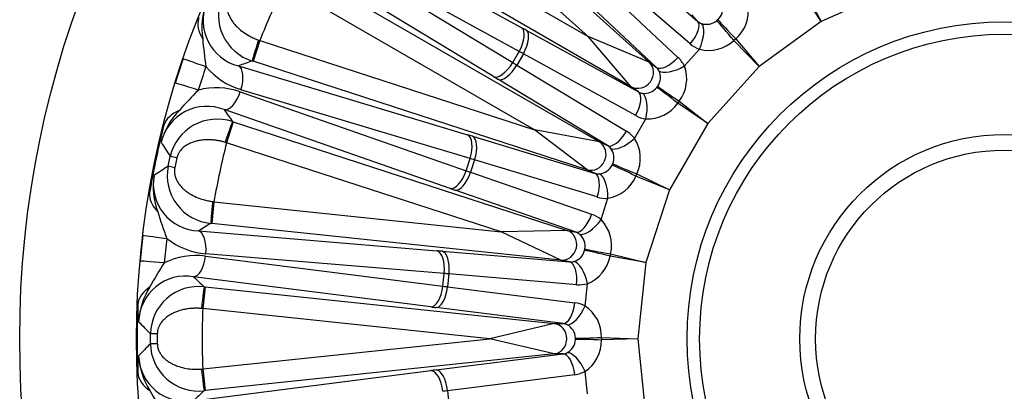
# Model space of a CAD drawing. Header units: millimetres. Extents: x 0 to 2285, y 0 to 1615.
# Tile 16 of 22: x 1392 to 1617, y 1070 to 1155. Entities that reach past the tile are written whole.
import ezdxf

# ---------------------------------------------------------------- set-up
doc = ezdxf.new("R2010")
doc.units = ezdxf.units.MM
doc.header["$LTSCALE"] = 7.692308
doc.layers.add('CAP450B', color=7, linetype='Continuous')
doc.layers.add('Default', color=7, linetype='Continuous')

# ---------------------------------------------------------------- blocks, each defined once
blk = doc.blocks.new('SE2')
at = {"layer": 'CAP450B', "color": 7, "linetype": 'Continuous'}
for p, q in [((1475.91, 1199.19), (1535.54, 1145.49)), ((1521.61, 1151.32), (1472.57, 1195.48)), ((1464.46, 1184.32), (1521.61, 1151.32)), ((1458.48, 1179.65), (1506.41, 1153.36)), ((1531.46, 1139.87), (1461.96, 1179.99)), ((1457.66, 1173.75), (1504.39, 1145.39)), ((1505.85, 1147.92), (1457.92, 1174.21)), ((1524.52, 1173.95), (1546.67, 1154.81)), ((1499.96, 1142.19), (1453.23, 1170.54)), ((1544.91, 1149.68), (1522.75, 1168.82)), ((1454.67, 1167.36), (1524.17, 1127.24)), ((1520.77, 1166.61), (1542.12, 1146.58)), ((1537.2, 1144.29), (1515.85, 1164.32)), ((1509.32, 1130.04), (1452.17, 1163.04)), ((1574.82, 1154.77), (1570.43, 1161.8)), ((1570.93, 1162.09), (1574.82, 1154.77)), ((1590.82, 1161.89), (1574.82, 1154.77)), ((1546.67, 1154.81), (1545.3, 1156.33)), ((1550.98, 1154.96), (1551.24, 1155.2)), ((1574.82, 1154.77), (1560.65, 1144.48)), ((1507.46, 1152.78), (1533.11, 1138.67)), ((1446.56, 1150.43), (1445.02, 1145.68)), ((1446.28, 1150.53), (1446.56, 1150.43)), ((1446.56, 1150.43), (1509.32, 1130.04)), ((1535.54, 1145.49), (1521.61, 1151.32)), ((1531.46, 1139.87), (1521.61, 1151.32)), ((1555.33, 1150.83), (1554.9, 1150.44)), ((1560.65, 1144.48), (1554.9, 1150.44)), ((1555.33, 1150.83), (1560.65, 1144.48)), ((1504.39, 1145.39), (1505.85, 1147.92)), ((1543.6, 1144.61), (1547.03, 1148.42)), ((1445.02, 1145.68), (1444.83, 1145.74)), ((1521.34, 1120.89), (1445.02, 1145.68)), ((1506.81, 1147.39), (1505.32, 1144.83)), ((1532.46, 1133.28), (1506.81, 1147.39)), ((1535.54, 1145.49), (1537.2, 1144.29)), ((1441.69, 1144.63), (1494.03, 1128.88)), ((1505.32, 1144.83), (1530.37, 1129.67)), ((1560.65, 1144.48), (1548.94, 1131.47)), ((1526.03, 1126.41), (1500.98, 1141.56)), ((1442.11, 1138.69), (1493.71, 1120.66)), ((1494.61, 1123.43), (1442.27, 1139.19)), ((1533.11, 1138.67), (1531.46, 1139.87)), ((1537.3, 1139.7), (1537.5, 1139.99)), ((1542.41, 1136.57), (1542.07, 1136.1)), ((1542.41, 1136.57), (1548.94, 1131.47)), ((1490.04, 1116.6), (1438.44, 1134.63)), ((1548.94, 1131.47), (1542.07, 1136.1)), ((1440.51, 1131.81), (1438.97, 1127.06)), ((1440.32, 1131.88), (1440.51, 1131.81)), ((1440.51, 1131.81), (1516.83, 1107.02)), ((1532.23, 1128.04), (1534.79, 1132.49)), ((1524.17, 1127.24), (1509.32, 1130.04)), ((1521.34, 1120.89), (1509.32, 1130.04)), ((1548.94, 1131.47), (1540.18, 1116.3)), ((1495.18, 1128.53), (1523.2, 1120.05)), ((1438.97, 1127.06), (1438.68, 1127.15)), ((1501.73, 1106.67), (1438.97, 1127.06)), ((1524.17, 1127.24), (1526.03, 1126.41)), ((1425.6, 1121.67), (1426.08, 1123.93)), ((1427.62, 1123.6), (1426.08, 1123.93)), ((1427.62, 1123.6), (1427.14, 1121.35)), ((1493.71, 1120.66), (1494.61, 1123.43)), ((1495.66, 1123.12), (1494.74, 1120.3)), ((1523.68, 1114.65), (1495.66, 1123.12)), ((1427.14, 1121.35), (1425.6, 1121.67)), ((1523.2, 1120.05), (1521.34, 1120.89)), ((1527.08, 1121.94), (1527.23, 1122.26)), ((1494.74, 1120.3), (1522.4, 1110.69)), ((1532.73, 1119.93), (1532.5, 1119.41)), ((1540.18, 1116.3), (1532.5, 1119.41)), ((1532.73, 1119.93), (1540.18, 1116.3)), ((1518.83, 1106.59), (1491.18, 1116.21)), ((1540.18, 1116.3), (1534.77, 1099.65)), ((1524.55, 1109.48), (1526.13, 1114.36)), ((1436.1, 1113.57), (1435.58, 1108.6)), ((1435.8, 1113.61), (1436.1, 1113.57)), ((1436.1, 1113.57), (1501.73, 1106.67)), ((1435.58, 1108.6), (1435.38, 1108.62)), ((1515.38, 1100.21), (1435.58, 1108.6)), ((1516.83, 1107.02), (1501.73, 1106.67)), ((1516.83, 1107.02), (1518.83, 1106.59)), ((1432.54, 1106.88), (1487.01, 1102.35)), ((1515.38, 1100.21), (1501.73, 1106.67)), ((1520.78, 1102.44), (1520.86, 1102.79)), ((1434.19, 1101.15), (1488.41, 1094.25)), ((1488.71, 1097.15), (1434.24, 1101.68)), ((1488.21, 1102.25), (1517.38, 1099.79)), ((1526.73, 1101.65), (1526.61, 1101.09)), ((1534.77, 1099.65), (1526.61, 1101.09)), ((1526.73, 1101.65), (1534.77, 1099.65)), ((1517.38, 1099.79), (1515.38, 1100.21)), ((1534.77, 1099.65), (1532.94, 1082.23)), ((1485.66, 1089.52), (1431.44, 1096.42)), ((1488.41, 1094.25), (1488.71, 1097.15)), ((1489.8, 1097.06), (1489.49, 1094.11)), ((1518.98, 1094.6), (1489.8, 1097.06)), ((1434.05, 1094.1), (1433.53, 1089.13)), ((1433.85, 1094.12), (1434.05, 1094.1)), ((1434.05, 1094.1), (1513.86, 1085.71)), ((1489.49, 1094.11), (1518.54, 1090.46)), ((1520.9, 1089.72), (1521.43, 1094.83)), ((1433.53, 1089.13), (1433.23, 1089.16)), ((1499.16, 1082.23), (1433.53, 1089.13)), ((1515.9, 1085.71), (1486.86, 1089.37)), ((1513.86, 1085.71), (1499.16, 1082.23)), ((1513.86, 1085.71), (1515.9, 1085.71)), ((1421.58, 1081.08), (1421.58, 1083.39)), ((1423.15, 1083.38), (1421.58, 1083.39)), ((1423.15, 1083.38), (1423.15, 1081.08)), ((1518.68, 1082.06), (1518.68, 1082.41)), ((1524.66, 1082.52), (1532.94, 1082.23)), ((1524.66, 1082.52), (1524.66, 1081.95)), ((1423.15, 1081.08), (1421.58, 1081.08)), ((1433.53, 1075.34), (1499.16, 1082.23)), ((1513.86, 1078.76), (1499.16, 1082.23)), ((1532.94, 1082.23), (1524.66, 1081.95)), ((1532.94, 1082.23), (1534.77, 1064.82)), ((1513.86, 1078.76), (1434.05, 1070.37)), ((1486.86, 1075.1), (1515.9, 1078.76)), ((1515.9, 1078.76), (1513.86, 1078.76)), ((1431.44, 1068.05), (1485.66, 1074.95)), ((1433.23, 1075.31), (1433.53, 1075.34)), ((1433.53, 1075.34), (1434.05, 1070.37)), ((1518.54, 1074.01), (1489.49, 1070.35)), ((1521.43, 1069.64), (1520.9, 1074.74)), ((1434.05, 1070.37), (1433.85, 1070.35)), ((1489.49, 1070.35), (1489.8, 1067.41))]:
    blk.add_line(p, q, dxfattribs=at)
for radius in [225, 198.3, 72.5, 69.63, 46.73, 43.14]:
    blk.add_circle((1616.7, 1082.23), radius, dxfattribs=at)
for centre, radius, start, end in [((1616.7, 1082.23), 183.3, 153.8434, 158.1566), ((1450.16, 1153.25), 16.82, 159.4857, 188.3157), ((1444.37, 1155.06), 10.77, 157.6799, 255.6003), ((1448.13, 1156.26), 11.02, 157.1311, 252.5694), ((1548.78, 1157.76), 3.56, 313.8762, 13.1331), ((1549.8, 1157.22), 8.45, 310.8363, 8.3165), ((1548.69, 1157.68), 3.55, 250.8521, 310.1386), ((1536.55, 1159.83), 103.43, 184.9946, 188.5347), ((1549.1, 1156.68), 8.51, 255.9222, 312.925), ((1615.09, 1082.76), 196.6, 161.1341, 162.8659), ((1661.92, 530.59), 652.34, 109.4387, 109.73141), ((1611, 1084.09), 186.77, 161.1345, 162.8655), ((1446.97, 1155), 16.49, 219.6271, 253.4488), ((1534.56, 1141.99), 3.56, 325.8762, 25.1331), ((1535.67, 1141.67), 8.45, 322.8363, 20.3165), ((1506.25, 1066.57), 103.43, 135.4653, 139.0053), ((1436.62, 1123.13), 16.49, 70.5512, 104.3729), ((1534.49, 1141.89), 3.55, 262.8521, 322.1386), ((1434.47, 1124.61), 10.77, 68.4004, 166.3194), ((1440.22, 1122.67), 16.82, 135.6843, 164.5143), ((1977.54, 1501.95), 652.35, 214.26859, 214.5613), ((1535.1, 1140.99), 8.51, 267.9222, 324.925), ((1436.82, 1121.42), 11.03, 71.4965, 166.8025), ((1616.7, 1082.23), 198.16, 165.7263, 170.2737), ((1525.08, 1123.53), 8.45, 334.8363, 32.3165), ((2036.42, 1518.56), 726.8, 212.58298, 212.88519), ((1616.7, 1082.23), 183.3, 165.8434, 170.1566), ((1523.93, 1123.6), 3.56, 337.8762, 37.1331), ((1822.66, 512.93), 726.79, 123.11481, 123.41702), ((1436.42, 1119.59), 11.02, 169.1311, 264.5694), ((1523.88, 1123.49), 3.55, 274.8521, 334.1386), ((1439.03, 1117.08), 16.82, 171.4857, 200.3157), ((1432.99, 1117.64), 10.77, 169.6799, 267.6003), ((1524.66, 1122.74), 8.51, 279.9222, 336.925), ((1522.17, 1141.47), 103.43, 196.9946, 200.5347), ((1518.5, 1103.58), 8.45, 346.8363, 44.3165), ((1775.63, 552.05), 652.34, 121.4387, 121.73141), ((1615.02, 1082.41), 196.6, 173.1341, 174.8659), ((1610.74, 1082.86), 186.77, 173.1345, 174.8655), ((1435.55, 1118.12), 16.49, 231.6271, 265.4488), ((1517.36, 1103.41), 3.56, 349.8762, 49.1331), ((1432.05, 1084.8), 16.49, 82.5512, 116.3729), ((1517.33, 1103.29), 3.55, 286.8521, 346.1386), ((1518.25, 1102.72), 8.51, 291.9222, 348.925), ((1511.92, 1043.95), 103.43, 147.4653, 151.0053), ((1429.64, 1085.8), 10.77, 80.4004, 178.3194), ((1882.39, 1567.8), 652.35, 226.26859, 226.5613), ((1435.67, 1085.09), 16.82, 147.6843, 176.5143), ((1432.6, 1083.16), 11.03, 83.4965, 178.8025), ((1616.7, 1082.23), 198.16, 177.7263, 182.2737), ((1445.37, 1089.35), 26.69, 178.3984, 186.9606), ((1616.7, 1082.23), 183.3, 177.8434, 182.1566), ((1516.21, 1082.69), 8.45, 358.8363, 56.3165), ((1936.53, 1596.29), 726.8, 224.58298, 224.88519), ((1515.13, 1082.3), 3.56, 1.8762, 61.1331), ((1936.52, 568.19), 726.79, 135.11481, 135.41702), ((1432.59, 1081.29), 11.02, 181.1311, 276.5694), ((1515.13, 1082.17), 3.55, 298.8521, 358.1386), ((1516.14, 1081.81), 8.51, 303.9222, 0.925), ((1445.37, 1075.12), 26.69, 173.0394, 181.6016), ((1429.64, 1078.67), 10.77, 181.6799, 279.6003), ((1435.67, 1079.37), 16.82, 183.4857, 212.3157), ((1511.92, 1120.52), 103.43, 208.9946, 212.5347), ((1882.39, 596.68), 652.34, 133.4387, 133.73141)]:
    blk.add_arc(centre, radius, start, end, dxfattribs=at)
for centre, major_axis, ratio, start_param, end_param in [((1441.89, 1151.89), (-9.12, 4.1), 0.635813, 0.067859, 0.76662), ((1543.33, 1151.1), (3.27, 3.78), 0.425268, 4.703663, 6.234972), ((1548.92, 1157.51), (2.14, 2.79), 0.877034, 3.093804, 3.414039), ((1545.45, 1149.84), (1.77, 4.68), 0.4012, 4.557557, 6.105448), ((1553.87, 1151.36), (-3.2, 3.84), 0.040759, 4.436156, 5.887712), ((1554.52, 1151.94), (-3.48, 3.59), 0.040759, 0.395474, 1.847029), ((1503.91, 1149.03), (2.4, 4.38), 0.447128, 4.702628, 6.2344), ((1526.63, 1139.2), (-47.63, 27.5), 0.043661, -1.131457, -1.107149), ((1504.96, 1148.46), (2.41, 4.38), 0.425268, 4.703663, 6.234972), ((1446.37, 1150.5), (1.54, 4.76), 0.019787, 1.569441, 3.097942), ((1524.14, 1134.88), (-43.3, 25), 0.048027, -1.131457, -1.107149), ((1550.5, 1156.08), (-5.75, -6.27), 0.905223, 0.026921, 0.347156), ((1438.52, 1143.09), (-9.46, 3.23), 0.007552, 0.016164, 1.107206), ((1502.45, 1146.51), (2.59, 4.27), 0.447128, 3.190378, 4.72215), ((1524.83, 1136.07), (-43.3, 25), 0.048027, 1.107149, 1.131457), ((1533.2, 1142.9), (2.06, 2.83), 0.92274, 3.255008, 6.16977), ((1540.54, 1148), (-3.42, -3.65), 0.425268, 0.048213, 1.579522), ((1536.33, 1140.35), (5.63, 6.37), 0.905223, 5.93603, 6.256264), ((1440.14, 1139.88), (-1.44, -4.79), 0.447128, 1.561036, 3.092808), ((1503.48, 1145.89), (2.59, 4.28), 0.425268, 3.189806, 4.721115), ((1534.75, 1141.77), (-2.55, -2.42), 0.877034, 2.869146, 3.189381), ((1542.02, 1146.03), (-4.47, -2.25), 0.4012, 0.177737, 1.725628), ((1522.33, 1131.75), (-47.63, 27.5), 0.043661, 1.107149, 1.131457), ((1436.78, 1137.73), (-9.56, 2.95), 0.007552, -1.107206, -0.016164), ((1439.98, 1139.38), (1.65, 4.72), 0.447128, 3.190378, 4.72215), ((1530.61, 1134.34), (2.41, 4.38), 0.425268, 4.703663, 6.234972), ((1534.75, 1141.77), (1.51, 3.17), 0.877034, 3.093804, 3.414039), ((1540.87, 1136.79), (-3.93, 3.09), 0.040759, 4.436156, 5.887712), ((1541.38, 1137.49), (-4.15, 2.78), 0.040759, 0.395474, 1.847029), ((1532.95, 1133.55), (0.76, 4.94), 0.4012, 4.557557, 6.105448), ((1434.33, 1128.63), (-9.79, 2.04), 0.635813, 5.516565, 6.215327), ((1438.78, 1127.13), (1.55, 4.75), 0.019799, 0.043642, 1.572142), ((1536.6, 1140.71), (-4.32, -7.33), 0.905223, 0.026921, 0.347156), ((1528.53, 1130.73), (2.59, 4.28), 0.425268, 3.189806, 4.721115), ((1526.01, 1122.37), (4.19, 7.41), 0.905223, 5.93603, 6.256264), ((1516.76, 1119.23), (-52.31, 17), 0.043661, -1.131457, -1.107149), ((1492.49, 1124.12), (-1.44, -4.79), 0.447128, 1.561036, 3.092808), ((1493.64, 1123.78), (-1.45, -4.79), 0.425268, 1.56207, 3.093379), ((1530.38, 1129.11), (3.9, 3.13), 0.4012, 3.31933, 4.867221), ((1522.42, 1124.21), (1.42, 3.2), 0.92274, 3.255008, 6.16977), ((1524.17, 1123.43), (-1.99, -2.9), 0.877034, 2.869146, 3.189381), ((1515.21, 1114.48), (-47.55, 15.45), 0.048027, -1.131457, -1.107149), ((1491.59, 1121.35), (1.65, 4.72), 0.447128, 3.190378, 4.72215), ((1515.64, 1115.8), (-47.55, 15.45), 0.048027, 1.107149, 1.131457), ((1531.19, 1119.83), (4.49, -2.21), 0.040759, 1.294563, 2.746119), ((1531.54, 1120.62), (4.64, -1.86), 0.040759, 3.537066, 4.988622), ((1492.72, 1120.96), (1.64, 4.72), 0.425268, 3.189806, 4.721115), ((1524.17, 1123.43), (0.82, 3.42), 0.877034, 3.093804, 3.414039), ((1521.66, 1115.3), (-1.45, -4.79), 0.425268, 1.56207, 3.093379), ((1524.11, 1115.01), (0.28, -4.99), 0.4012, 1.415965, 2.963856), ((1514.1, 1111.05), (-52.31, 17), 0.043661, 1.107149, 1.131457), ((1431.23, 1114.02), (-9.77, 2.11), 0.635813, 0.067859, 0.76662), ((1526.19, 1122.77), (-2.7, -8.07), 0.905223, 0.026921, 0.347156), ((1435.9, 1113.59), (0.52, 4.97), 0.019787, 1.569441, 3.097942), ((1520.37, 1111.34), (1.64, 4.72), 0.425268, 3.189806, 4.721115), ((1522.52, 1110.14), (3.16, 3.87), 0.4012, 3.31933, 4.867221), ((1519.65, 1102.64), (2.55, 8.11), 0.905223, 5.93603, 6.256264), ((1515.75, 1103.69), (0.73, 3.42), 0.92274, 3.255008, 6.16977), ((1429.76, 1104.72), (-9.93, 1.2), 0.007552, 0.016164, 1.107206), ((1432.02, 1101.91), (-0.41, -4.98), 0.447128, 1.561036, 3.092808), ((1517.62, 1103.29), (-1.34, -3.25), 0.877034, 2.869146, 3.189381), ((1525.42, 1102.08), (4.93, -0.85), 0.040759, 3.537066, 4.988622), ((1431.96, 1101.39), (0.63, 4.96), 0.447128, 3.190378, 4.72215), ((1511.25, 1097.64), (-54.7, 5.75), 0.043661, -1.131457, -1.107149), ((1486.49, 1097.38), (-0.41, -4.98), 0.447128, 1.561036, 3.092808), ((1487.69, 1097.28), (-0.42, -4.98), 0.425268, 1.56207, 3.093379), ((1525.24, 1101.23), (4.85, -1.23), 0.040759, 1.294563, 2.746119), ((1429.17, 1099.11), (-9.96, 0.89), 0.007552, -1.107206, -0.016164), ((1517.62, 1103.29), (0.09, 3.51), 0.877034, 3.093804, 3.414039), ((1516.86, 1094.82), (-0.42, -4.98), 0.425268, 1.56207, 3.093379), ((1519.32, 1095.05), (1.32, -4.82), 0.4012, 1.415965, 2.963856), ((1510.73, 1092.68), (-49.73, 5.23), 0.048027, -1.131457, -1.107149), ((1428.67, 1089.7), (-10, -0.04), 0.635813, 5.516565, 6.215327), ((1433.33, 1089.15), (0.53, 4.97), 0.019799, 0.043642, 1.572142), ((1486.19, 1094.49), (0.63, 4.96), 0.447128, 3.190378, 4.72215), ((1487.38, 1094.34), (0.62, 4.96), 0.425268, 3.189806, 4.721115), ((1510.87, 1094.05), (-49.73, 5.23), 0.048027, 1.107149, 1.131457), ((1519.74, 1103.07), (-0.97, -8.45), 0.905223, 0.026921, 0.347156), ((1510.35, 1089.08), (-54.7, 5.75), 0.043661, 1.107149, 1.131457), ((1516.43, 1090.68), (0.62, 4.96), 0.425268, 3.189806, 4.721115), ((1518.78, 1089.95), (2.29, 4.44), 0.4012, 3.31933, 4.867221), ((1517.52, 1082.01), (0.81, 8.47), 0.905223, 5.93603, 6.256264), ((1513.49, 1082.23), (0, 3.5), 0.92274, 3.255008, 6.16977), ((1515.41, 1082.23), (-0.64, -3.45), 0.877034, 2.869146, 3.189381), ((1523.29, 1082.67), (5, 0.19), 0.040759, 3.537066, 4.988622), ((1523.29, 1081.8), (5, -0.19), 0.040759, 1.294563, 2.746119), ((1515.41, 1082.23), (-0.64, 3.45), 0.877034, 3.093804, 3.414039), ((1516.43, 1073.79), (0.62, -4.96), 0.425268, 1.56207, 3.093379), ((1518.78, 1074.52), (2.29, -4.44), 0.4012, 1.415965, 2.963856), ((1428.67, 1074.77), (-10, 0.04), 0.635813, 0.067859, 0.76662), ((1433.33, 1075.31), (-0.53, 4.97), 0.019787, 1.569441, 3.097942), ((1510.35, 1075.38), (-54.7, -5.75), 0.043661, -1.131457, -1.107149), ((1486.19, 1069.98), (0.63, -4.96), 0.447128, 1.561036, 3.092808), ((1487.38, 1070.13), (0.62, -4.96), 0.425268, 1.56207, 3.093379), ((1517.52, 1082.46), (0.81, -8.47), 0.905223, 0.026921, 0.347156), ((1510.87, 1070.42), (-49.73, -5.23), 0.048027, -1.131457, -1.107149)]:
    blk.add_ellipse(centre, major_axis=major_axis, ratio=ratio, start_param=start_param, end_param=end_param, dxfattribs=at)
for points, knots in [([(1439.42, 1159.91), (1439.4, 1159.85), (1439.35, 1159.74), (1439.29, 1159.58), (1439.24, 1159.41), (1439.19, 1159.24), (1439.16, 1159.06), (1439.13, 1158.89), (1439.1, 1158.71), (1439.09, 1158.53), (1439.08, 1158.34), (1439.08, 1157.92), (1439.16, 1157.26), (1439.42, 1156.4), (1439.81, 1155.57), (1440.29, 1154.79), (1440.87, 1154.05), (1441.68, 1153.21), (1442.79, 1152.3), (1443.91, 1151.6), (1444.75, 1151.17), (1445.25, 1150.93), (1445.76, 1150.72), (1446.11, 1150.59), (1446.28, 1150.53)], [0, 0, 0, 0, 0.012918, 0.025856, 0.03886, 0.051971, 0.065234, 0.078689, 0.092375, 0.106331, 0.120591, 0.135189, 0.203678, 0.280043, 0.35334, 0.431528, 0.505151, 0.580541, 0.709013, 0.837065, 0.87818, 0.918999, 0.959585, 1, 1, 1, 1]), ([(1438.68, 1127.15), (1438.58, 1127.18), (1438.38, 1127.24), (1438.08, 1127.32), (1437.77, 1127.39), (1437.47, 1127.46), (1437.16, 1127.52), (1436.85, 1127.57), (1436.28, 1127.65), (1435.46, 1127.73), (1434.53, 1127.74), (1433.78, 1127.7), (1433.06, 1127.62), (1432.24, 1127.48), (1431.34, 1127.22), (1430.49, 1126.88), (1429.69, 1126.44), (1428.98, 1125.9), (1428.49, 1125.38), (1428.2, 1124.97), (1428.04, 1124.71), (1427.9, 1124.44), (1427.79, 1124.17), (1427.69, 1123.88), (1427.65, 1123.69), (1427.62, 1123.6)], [0, 0, 0, 0, 0.022927, 0.0459, 0.068931, 0.092033, 0.115215, 0.138491, 0.16187, 0.243089, 0.324775, 0.371971, 0.418994, 0.49471, 0.568652, 0.646331, 0.719197, 0.795721, 0.864355, 0.888587, 0.911934, 0.934562, 0.95665, 0.978395, 1, 1, 1, 1]), ([(1427.14, 1121.35), (1427.13, 1121.29), (1427.11, 1121.18), (1427.09, 1121), (1427.07, 1120.83), (1427.06, 1120.65), (1427.06, 1120.47), (1427.07, 1120.29), (1427.08, 1120.11), (1427.11, 1119.93), (1427.14, 1119.75), (1427.22, 1119.34), (1427.44, 1118.7), (1427.87, 1117.92), (1428.43, 1117.18), (1429.06, 1116.53), (1429.78, 1115.93), (1430.75, 1115.27), (1432.02, 1114.61), (1433.26, 1114.16), (1434.18, 1113.91), (1434.71, 1113.79), (1435.26, 1113.68), (1435.62, 1113.63), (1435.8, 1113.61)], [0, 0, 0, 0, 0.012918, 0.025856, 0.03886, 0.051971, 0.065234, 0.078689, 0.092375, 0.106331, 0.120591, 0.135189, 0.203678, 0.280043, 0.35334, 0.431528, 0.505151, 0.580541, 0.709013, 0.837065, 0.87818, 0.918999, 0.959585, 1, 1, 1, 1]), ([(1433.23, 1089.16), (1433.13, 1089.16), (1432.92, 1089.18), (1432.61, 1089.2), (1432.3, 1089.2), (1431.98, 1089.21), (1431.67, 1089.2), (1431.35, 1089.19), (1430.78, 1089.15), (1429.96, 1089.06), (1429.05, 1088.88), (1428.32, 1088.68), (1427.63, 1088.45), (1426.87, 1088.14), (1426.04, 1087.7), (1425.28, 1087.19), (1424.58, 1086.59), (1424, 1085.92), (1423.63, 1085.3), (1423.43, 1084.85), (1423.33, 1084.56), (1423.25, 1084.26), (1423.2, 1083.97), (1423.16, 1083.68), (1423.16, 1083.48), (1423.15, 1083.38)], [0, 0, 0, 0, 0.022927, 0.0459, 0.068931, 0.092033, 0.115215, 0.138491, 0.16187, 0.243089, 0.324775, 0.371971, 0.418994, 0.49471, 0.568652, 0.646331, 0.719197, 0.795721, 0.864355, 0.888587, 0.911934, 0.934562, 0.95665, 0.978395, 1, 1, 1, 1]), ([(1423.15, 1081.08), (1423.15, 1081.03), (1423.16, 1080.91), (1423.17, 1080.73), (1423.19, 1080.56), (1423.22, 1080.38), (1423.26, 1080.21), (1423.3, 1080.03), (1423.35, 1079.86), (1423.41, 1079.69), (1423.48, 1079.52), (1423.65, 1079.13), (1424, 1078.56), (1424.58, 1077.88), (1425.27, 1077.28), (1426.03, 1076.77), (1426.86, 1076.33), (1427.94, 1075.89), (1429.32, 1075.5), (1430.64, 1075.32), (1431.58, 1075.27), (1432.13, 1075.26), (1432.68, 1075.27), (1433.05, 1075.3), (1433.23, 1075.31)], [0, 0, 0, 0, 0.012918, 0.025856, 0.03886, 0.051971, 0.065234, 0.078689, 0.092375, 0.106331, 0.120591, 0.135189, 0.203678, 0.280043, 0.35334, 0.431528, 0.505151, 0.580541, 0.709013, 0.837065, 0.87818, 0.918999, 0.959585, 1, 1, 1, 1])]:
    blk.add_open_spline(points, degree=3, knots=knots, dxfattribs=at)

msp = doc.modelspace()

# ---------------------------------------------------------------- block references
at = {"layer": 'Default'}
msp.add_blockref('SE2', (0, 0), dxfattribs=at)

doc.saveas('drawing.dxf')
